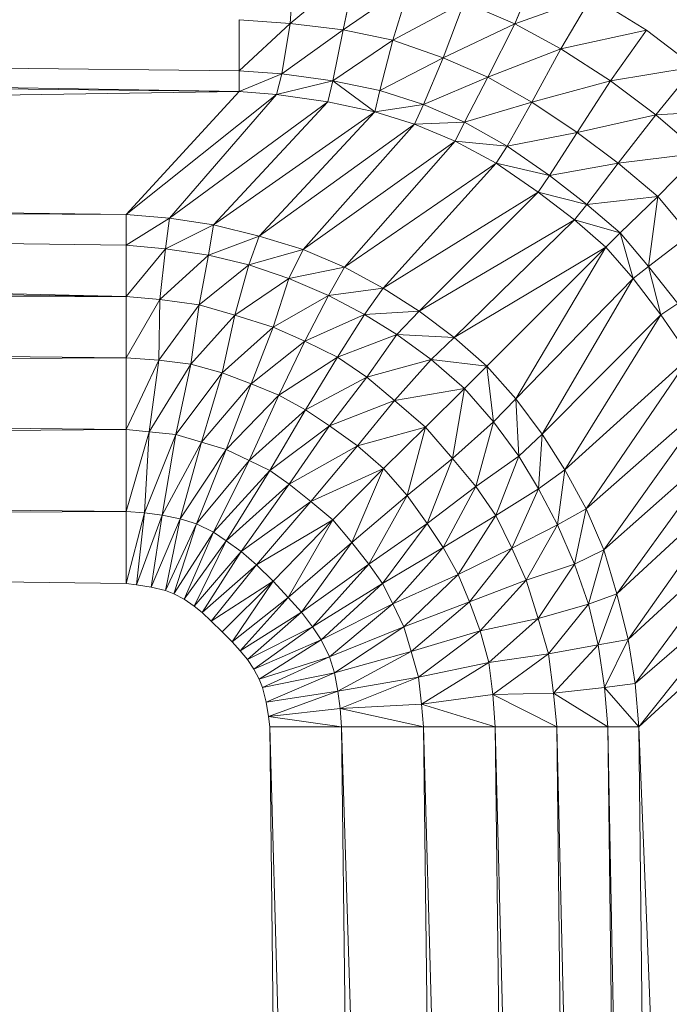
# Model space of a CAD drawing. Header units: metres. Extents: x 391.1 to 427.5, y 12.7 to 28.4.
# Tile 33 of 241: x 408.9934 to 409.0362, y 14.8494 to 14.9142. Entities that reach past the tile are written whole.
import ezdxf

# ---------------------------------------------------------------- set-up
doc = ezdxf.new("R2010")
doc.units = ezdxf.units.M
doc.layers.add('02_MOBILIARIO', color=7, linetype='Continuous', lineweight=18)

# ---------------------------------------------------------------- blocks, each defined once
blk = doc.blocks.new('Family - Plats de dutxa PS-1-153583-01_TEL_PS1')
at = {"layer": '02_MOBILIARIO', "color": 253, "true_color": 0xaaaaaa}
for p, q in [((0.707793, 0.733558), (0.708066, 0.737659)), ((0.708066, 0.737659), (0.707793, 0.733558)), ((0.712103, 0.737112), (0.707793, 0.733558)), ((0.707793, 0.733558), (0.712103, 0.737112)), ((0.711293, 0.733124), (0.712103, 0.737112)), ((0.712103, 0.737112), (0.711293, 0.733124)), ((0.724098, 0.737171), (0.722579, 0.733531)), ((0.722579, 0.733531), (0.724098, 0.737171)), ((0.715712, 0.73618), (0.711293, 0.733124)), ((0.711293, 0.733124), (0.715712, 0.73618)), ((0.714548, 0.732452), (0.715712, 0.73618)), ((0.715712, 0.73618), (0.714548, 0.732452)), ((0.727632, 0.735335), (0.722579, 0.733531)), ((0.722579, 0.733531), (0.727632, 0.735335)), ((0.725607, 0.731878), (0.727632, 0.735335)), ((0.727632, 0.735335), (0.725607, 0.731878)), ((0.731232, 0.733117), (0.727632, 0.735335)), ((0.727632, 0.735335), (0.731232, 0.733117)), ((0.719247, 0.734957), (0.714548, 0.732452)), ((0.714548, 0.732452), (0.719247, 0.734957)), ((0.717854, 0.73129), (0.719247, 0.734957)), ((0.719247, 0.734957), (0.717854, 0.73129)), ((0.719247, 0.734957), (0.722579, 0.733531)), ((0.722579, 0.733531), (0.719247, 0.734957)), ((0.409997, 0.7338), (0.704435, 0.729081)), ((0.704435, 0.729081), (0.409997, 0.7338)), ((0.409997, 0.7338), (0.704435, 0.730429)), ((0.704435, 0.730429), (0.409997, 0.7338)), ((0.704435, 0.7338), (0.704435, 0.730429)), ((0.704435, 0.730429), (0.704435, 0.7338)), ((0.704435, 0.7338), (0.707793, 0.733558)), ((0.707793, 0.733558), (0.704435, 0.7338)), ((0.707793, 0.733558), (0.704435, 0.730429)), ((0.704435, 0.730429), (0.707793, 0.733558)), ((0.707248, 0.730237), (0.707793, 0.733558)), ((0.707793, 0.733558), (0.707248, 0.730237)), ((0.707793, 0.733558), (0.711293, 0.733124)), ((0.711293, 0.733124), (0.707793, 0.733558)), ((0.722579, 0.733531), (0.717854, 0.73129)), ((0.717854, 0.73129), (0.722579, 0.733531)), ((0.722579, 0.733531), (0.72081, 0.730019)), ((0.72081, 0.730019), (0.722579, 0.733531)), ((0.722579, 0.733531), (0.725607, 0.731878)), ((0.725607, 0.731878), (0.722579, 0.733531)), ((0.711293, 0.733124), (0.707248, 0.730237)), ((0.707248, 0.730237), (0.711293, 0.733124)), ((0.710613, 0.729785), (0.711293, 0.733124)), ((0.711293, 0.733124), (0.710613, 0.729785)), ((0.711293, 0.733124), (0.714548, 0.732452)), ((0.714548, 0.732452), (0.711293, 0.733124)), ((0.731232, 0.733117), (0.725607, 0.731878)), ((0.725607, 0.731878), (0.731232, 0.733117)), ((0.728874, 0.729771), (0.731232, 0.733117)), ((0.731232, 0.733117), (0.728874, 0.729771)), ((0.734405, 0.730688), (0.731232, 0.733117)), ((0.731232, 0.733117), (0.734405, 0.730688)), ((0.409997, 0.732452), (0.704435, 0.729081)), ((0.704435, 0.729081), (0.409997, 0.732452)), ((0.714548, 0.732452), (0.710613, 0.729785)), ((0.710613, 0.729785), (0.714548, 0.732452)), ((0.713706, 0.72914), (0.714548, 0.732452)), ((0.714548, 0.732452), (0.713706, 0.72914)), ((0.714548, 0.732452), (0.717854, 0.73129)), ((0.717854, 0.73129), (0.714548, 0.732452)), ((0.717854, 0.73129), (0.713706, 0.72914)), ((0.713706, 0.72914), (0.717854, 0.73129)), ((0.716562, 0.728223), (0.717854, 0.73129)), ((0.717854, 0.73129), (0.716562, 0.728223)), ((0.717854, 0.73129), (0.72081, 0.730019)), ((0.72081, 0.730019), (0.717854, 0.73129)), ((0.725607, 0.731878), (0.72081, 0.730019)), ((0.72081, 0.730019), (0.725607, 0.731878)), ((0.725607, 0.731878), (0.7237, 0.728375)), ((0.7237, 0.728375), (0.725607, 0.731878)), ((0.728874, 0.729771), (0.725607, 0.731878)), ((0.725607, 0.731878), (0.728874, 0.729771)), ((0.734405, 0.730688), (0.728874, 0.729771)), ((0.728874, 0.729771), (0.734405, 0.730688)), ((0.731851, 0.72754), (0.734405, 0.730688)), ((0.734405, 0.730688), (0.731851, 0.72754)), ((0.704435, 0.729081), (0.704435, 0.730429)), ((0.707248, 0.730237), (0.704435, 0.730429)), ((0.704435, 0.729081), (0.704435, 0.730429)), ((0.704435, 0.730429), (0.707248, 0.730237)), ((0.707248, 0.730237), (0.704435, 0.729081)), ((0.704435, 0.729081), (0.707248, 0.730237)), ((0.706908, 0.728879), (0.707248, 0.730237)), ((0.707248, 0.730237), (0.706908, 0.728879)), ((0.710613, 0.729785), (0.707248, 0.730237)), ((0.707248, 0.730237), (0.710613, 0.729785)), ((0.72081, 0.730019), (0.716562, 0.728223)), ((0.716562, 0.728223), (0.72081, 0.730019)), ((0.719267, 0.727059), (0.72081, 0.730019)), ((0.72081, 0.730019), (0.719267, 0.727059)), ((0.72081, 0.730019), (0.7237, 0.728375)), ((0.7237, 0.728375), (0.72081, 0.730019)), ((0.710613, 0.729785), (0.706908, 0.728879)), ((0.706908, 0.728879), (0.710613, 0.729785)), ((0.710613, 0.729785), (0.710273, 0.728393)), ((0.710613, 0.729785), (0.710273, 0.728393)), ((0.713706, 0.72914), (0.710613, 0.729785)), ((0.713367, 0.727748), (0.710613, 0.729785)), ((0.710613, 0.729785), (0.713706, 0.72914)), ((0.710613, 0.729785), (0.713367, 0.727748)), ((0.728874, 0.729771), (0.7237, 0.728375)), ((0.7237, 0.728375), (0.728874, 0.729771)), ((0.726682, 0.726384), (0.728874, 0.729771)), ((0.728874, 0.729771), (0.726682, 0.726384)), ((0.728874, 0.729771), (0.731851, 0.72754)), ((0.731851, 0.72754), (0.728874, 0.729771)), ((0.704435, 0.729081), (0.409997, 0.724362)), ((0.409997, 0.724362), (0.704435, 0.729081)), ((0.704435, 0.729081), (0.697019, 0.720991)), ((0.697019, 0.720991), (0.704435, 0.729081)), ((0.706908, 0.728879), (0.697019, 0.720991)), ((0.697019, 0.720991), (0.706908, 0.728879)), ((0.699866, 0.720754), (0.706908, 0.728879)), ((0.706908, 0.728879), (0.699866, 0.720754)), ((0.704435, 0.729081), (0.706908, 0.728879)), ((0.706908, 0.728879), (0.704435, 0.729081)), ((0.706908, 0.728879), (0.710273, 0.728393)), ((0.710273, 0.728393), (0.706908, 0.728879)), ((0.713367, 0.727748), (0.713706, 0.72914)), ((0.713367, 0.727748), (0.713706, 0.72914)), ((0.716562, 0.728223), (0.713706, 0.72914)), ((0.713706, 0.72914), (0.716562, 0.728223)), ((0.710273, 0.728393), (0.699866, 0.720754)), ((0.699866, 0.720754), (0.710273, 0.728393)), ((0.702759, 0.720304), (0.710273, 0.728393)), ((0.710273, 0.728393), (0.702759, 0.720304)), ((0.710273, 0.728393), (0.713367, 0.727748)), ((0.713367, 0.727748), (0.710273, 0.728393)), ((0.716562, 0.728223), (0.713367, 0.727748)), ((0.713367, 0.727748), (0.716562, 0.728223)), ((0.715984, 0.726933), (0.716562, 0.728223)), ((0.716562, 0.728223), (0.715984, 0.726933)), ((0.719267, 0.727059), (0.716562, 0.728223)), ((0.716562, 0.728223), (0.719267, 0.727059)), ((0.7237, 0.728375), (0.719267, 0.727059)), ((0.719267, 0.727059), (0.7237, 0.728375)), ((0.722075, 0.725476), (0.7237, 0.728375)), ((0.7237, 0.728375), (0.722075, 0.725476)), ((0.7237, 0.728375), (0.726682, 0.726384)), ((0.726682, 0.726384), (0.7237, 0.728375)), ((0.713367, 0.727748), (0.702759, 0.720304)), ((0.702759, 0.720304), (0.713367, 0.727748)), ((0.705764, 0.719553), (0.713367, 0.727748)), ((0.713367, 0.727748), (0.705764, 0.719553)), ((0.713367, 0.727748), (0.715984, 0.726933)), ((0.715984, 0.726933), (0.713367, 0.727748)), ((0.731851, 0.72754), (0.726682, 0.726384)), ((0.726682, 0.726384), (0.731851, 0.72754)), ((0.729379, 0.724362), (0.731851, 0.72754)), ((0.731851, 0.72754), (0.729379, 0.724362)), ((0.737533, 0.727847), (0.731851, 0.72754)), ((0.731851, 0.72754), (0.737533, 0.727847)), ((0.731851, 0.72754), (0.734772, 0.725036)), ((0.734772, 0.725036), (0.731851, 0.72754)), ((0.715984, 0.726933), (0.705764, 0.719553)), ((0.705764, 0.719553), (0.715984, 0.726933)), ((0.708656, 0.71869), (0.715984, 0.726933)), ((0.715984, 0.726933), (0.708656, 0.71869)), ((0.719267, 0.727059), (0.715984, 0.726933)), ((0.715984, 0.726933), (0.719267, 0.727059)), ((0.715984, 0.726933), (0.71865, 0.725804)), ((0.71865, 0.725804), (0.715984, 0.726933)), ((0.71865, 0.725804), (0.719267, 0.727059)), ((0.719267, 0.727059), (0.71865, 0.725804)), ((0.719267, 0.727059), (0.722075, 0.725476)), ((0.722075, 0.725476), (0.719267, 0.727059)), ((0.726682, 0.726384), (0.722075, 0.725476)), ((0.722075, 0.725476), (0.726682, 0.726384)), ((0.724867, 0.723552), (0.726682, 0.726384)), ((0.726682, 0.726384), (0.724867, 0.723552)), ((0.726682, 0.726384), (0.729379, 0.724362)), ((0.729379, 0.724362), (0.726682, 0.726384)), ((0.71865, 0.725804), (0.708656, 0.71869)), ((0.708656, 0.71869), (0.71865, 0.725804)), ((0.711361, 0.717527), (0.71865, 0.725804)), ((0.71865, 0.725804), (0.711361, 0.717527)), ((0.71865, 0.725804), (0.721359, 0.724354)), ((0.722075, 0.725476), (0.71865, 0.725804)), ((0.721359, 0.724354), (0.71865, 0.725804)), ((0.71865, 0.725804), (0.722075, 0.725476)), ((0.721359, 0.724354), (0.722075, 0.725476)), ((0.722075, 0.725476), (0.721359, 0.724354)), ((0.722075, 0.725476), (0.724867, 0.723552)), ((0.724867, 0.723552), (0.722075, 0.725476)), ((0.734772, 0.725036), (0.729379, 0.724362)), ((0.729379, 0.724362), (0.734772, 0.725036)), ((0.734772, 0.725036), (0.731985, 0.722169)), ((0.731985, 0.722169), (0.734772, 0.725036)), ((0.409997, 0.724362), (0.697019, 0.720991)), ((0.697019, 0.720991), (0.409997, 0.724362)), ((0.721359, 0.724354), (0.711361, 0.717527)), ((0.711361, 0.717527), (0.721359, 0.724354)), ((0.713916, 0.716138), (0.721359, 0.724354)), ((0.721359, 0.724354), (0.713916, 0.716138)), ((0.721359, 0.724354), (0.724113, 0.72245)), ((0.724867, 0.723552), (0.721359, 0.724354)), ((0.724113, 0.72245), (0.721359, 0.724354)), ((0.721359, 0.724354), (0.724867, 0.723552)), ((0.729379, 0.724362), (0.724867, 0.723552)), ((0.724867, 0.723552), (0.729379, 0.724362)), ((0.729379, 0.724362), (0.727305, 0.721639)), ((0.727305, 0.721639), (0.729379, 0.724362)), ((0.731985, 0.722169), (0.729379, 0.724362)), ((0.729379, 0.724362), (0.731985, 0.722169)), ((0.724867, 0.723552), (0.724113, 0.72245)), ((0.724113, 0.72245), (0.724867, 0.723552)), ((0.727305, 0.721639), (0.724867, 0.723552)), ((0.724867, 0.723552), (0.727305, 0.721639)), ((0.409997, 0.722339), (0.697019, 0.715598)), ((0.697019, 0.715598), (0.409997, 0.722339)), ((0.409997, 0.722339), (0.697019, 0.718969)), ((0.697019, 0.720991), (0.409997, 0.722339)), ((0.697019, 0.718969), (0.409997, 0.722339)), ((0.409997, 0.722339), (0.697019, 0.720991)), ((0.724113, 0.72245), (0.713916, 0.716138)), ((0.713916, 0.716138), (0.724113, 0.72245)), ((0.716282, 0.714637), (0.724113, 0.72245)), ((0.724113, 0.72245), (0.716282, 0.714637)), ((0.724113, 0.72245), (0.726512, 0.720634)), ((0.727305, 0.721639), (0.724113, 0.72245)), ((0.726512, 0.720634), (0.724113, 0.72245)), ((0.724113, 0.72245), (0.727305, 0.721639)), ((0.726512, 0.720634), (0.727305, 0.721639)), ((0.727305, 0.721639), (0.726512, 0.720634)), ((0.731985, 0.722169), (0.727305, 0.721639)), ((0.727305, 0.721639), (0.731985, 0.722169)), ((0.729514, 0.719778), (0.727305, 0.721639)), ((0.727305, 0.721639), (0.729514, 0.719778)), ((0.729514, 0.719778), (0.731985, 0.722169)), ((0.731985, 0.722169), (0.729514, 0.719778)), ((0.731375, 0.717569), (0.731985, 0.722169)), ((0.731985, 0.722169), (0.731375, 0.717569)), ((0.734098, 0.719643), (0.731985, 0.722169)), ((0.731985, 0.722169), (0.734098, 0.719643)), ((0.697019, 0.720991), (0.697019, 0.718969)), ((0.699866, 0.720754), (0.697019, 0.720991)), ((0.697019, 0.718969), (0.697019, 0.720991)), ((0.697019, 0.720991), (0.699866, 0.720754)), ((0.699866, 0.720754), (0.697019, 0.718969)), ((0.697019, 0.718969), (0.699866, 0.720754)), ((0.699603, 0.718728), (0.699866, 0.720754)), ((0.699866, 0.720754), (0.699603, 0.718728)), ((0.702759, 0.720304), (0.699603, 0.718728)), ((0.699603, 0.718728), (0.702759, 0.720304)), ((0.702759, 0.720304), (0.699866, 0.720754)), ((0.699866, 0.720754), (0.702759, 0.720304)), ((0.702421, 0.718315), (0.702759, 0.720304)), ((0.702759, 0.720304), (0.702421, 0.718315)), ((0.705764, 0.719553), (0.702759, 0.720304)), ((0.702759, 0.720304), (0.705764, 0.719553)), ((0.726512, 0.720634), (0.716282, 0.714637)), ((0.716282, 0.714637), (0.726512, 0.720634)), ((0.718593, 0.712901), (0.726512, 0.720634)), ((0.726512, 0.720634), (0.718593, 0.712901)), ((0.726512, 0.720634), (0.72857, 0.718834)), ((0.729514, 0.719778), (0.726512, 0.720634)), ((0.72857, 0.718834), (0.726512, 0.720634)), ((0.726512, 0.720634), (0.729514, 0.719778)), ((0.72857, 0.718834), (0.729514, 0.719778)), ((0.729514, 0.719778), (0.72857, 0.718834)), ((0.731375, 0.717569), (0.729514, 0.719778)), ((0.73037, 0.716775), (0.729514, 0.719778)), ((0.729514, 0.719778), (0.731375, 0.717569)), ((0.729514, 0.719778), (0.73037, 0.716775)), ((0.731375, 0.717569), (0.734098, 0.719643)), ((0.734098, 0.719643), (0.731375, 0.717569)), ((0.409997, 0.718969), (0.697019, 0.715598)), ((0.697019, 0.715598), (0.409997, 0.718969)), ((0.697019, 0.715598), (0.697019, 0.718969)), ((0.699603, 0.718728), (0.697019, 0.718969)), ((0.697019, 0.715598), (0.697019, 0.718969)), ((0.697019, 0.718969), (0.699603, 0.718728)), ((0.705764, 0.719553), (0.702421, 0.718315)), ((0.702421, 0.718315), (0.705764, 0.719553)), ((0.705088, 0.717677), (0.705764, 0.719553)), ((0.705764, 0.719553), (0.705088, 0.717677)), ((0.708656, 0.71869), (0.705764, 0.719553)), ((0.705764, 0.719553), (0.708656, 0.71869)), ((0.699603, 0.718728), (0.697019, 0.715598)), ((0.697019, 0.715598), (0.699603, 0.718728)), ((0.699227, 0.715387), (0.699603, 0.718728)), ((0.699603, 0.718728), (0.699227, 0.715387)), ((0.702421, 0.718315), (0.699227, 0.715387)), ((0.699227, 0.715387), (0.702421, 0.718315)), ((0.702421, 0.718315), (0.699603, 0.718728)), ((0.699603, 0.718728), (0.702421, 0.718315)), ((0.70182, 0.71505), (0.702421, 0.718315)), ((0.702421, 0.718315), (0.70182, 0.71505)), ((0.705088, 0.717677), (0.702421, 0.718315)), ((0.702421, 0.718315), (0.705088, 0.717677)), ((0.708656, 0.71869), (0.705088, 0.717677)), ((0.705088, 0.717677), (0.708656, 0.71869)), ((0.707717, 0.716776), (0.708656, 0.71869)), ((0.708656, 0.71869), (0.707717, 0.716776)), ((0.711361, 0.717527), (0.708656, 0.71869)), ((0.708656, 0.71869), (0.711361, 0.717527)), ((0.72857, 0.718834), (0.718593, 0.712901)), ((0.718593, 0.712901), (0.72857, 0.718834)), ((0.720739, 0.711018), (0.72857, 0.718834)), ((0.72857, 0.718834), (0.720739, 0.711018)), ((0.722637, 0.708856), (0.72857, 0.718834)), ((0.72857, 0.718834), (0.722637, 0.708856)), ((0.72857, 0.718834), (0.73037, 0.716775)), ((0.73037, 0.716775), (0.72857, 0.718834)), ((0.705088, 0.717677), (0.70182, 0.71505)), ((0.70182, 0.71505), (0.705088, 0.717677)), ((0.705088, 0.717677), (0.704152, 0.71437)), ((0.704152, 0.71437), (0.705088, 0.717677)), ((0.707717, 0.716776), (0.705088, 0.717677)), ((0.705088, 0.717677), (0.707717, 0.716776)), ((0.711361, 0.717527), (0.707717, 0.716776)), ((0.707717, 0.716776), (0.711361, 0.717527)), ((0.710309, 0.71565), (0.711361, 0.717527)), ((0.711361, 0.717527), (0.710309, 0.71565)), ((0.713916, 0.716138), (0.711361, 0.717527)), ((0.711361, 0.717527), (0.713916, 0.716138)), ((0.731375, 0.717569), (0.73037, 0.716775)), ((0.73037, 0.716775), (0.731375, 0.717569)), ((0.733289, 0.715131), (0.731375, 0.717569)), ((0.732187, 0.714376), (0.731375, 0.717569)), ((0.731375, 0.717569), (0.733289, 0.715131)), ((0.731375, 0.717569), (0.732187, 0.714376)), ((0.707717, 0.716776), (0.704152, 0.71437)), ((0.704152, 0.71437), (0.707717, 0.716776)), ((0.706669, 0.713582), (0.707717, 0.716776)), ((0.707717, 0.716776), (0.706669, 0.713582)), ((0.710309, 0.71565), (0.707717, 0.716776)), ((0.707717, 0.716776), (0.710309, 0.71565)), ((0.73037, 0.716775), (0.722637, 0.708856)), ((0.722637, 0.708856), (0.73037, 0.716775)), ((0.724373, 0.706546), (0.73037, 0.716775)), ((0.73037, 0.716775), (0.724373, 0.706546)), ((0.73037, 0.716775), (0.732187, 0.714376)), ((0.732187, 0.714376), (0.73037, 0.716775)), ((0.713916, 0.716138), (0.710309, 0.71565)), ((0.710309, 0.71565), (0.713916, 0.716138)), ((0.71268, 0.714408), (0.713916, 0.716138)), ((0.713916, 0.716138), (0.71268, 0.714408)), ((0.716282, 0.714637), (0.713916, 0.716138)), ((0.713916, 0.716138), (0.716282, 0.714637)), ((0.697019, 0.715598), (0.409997, 0.714444)), ((0.409997, 0.714444), (0.697019, 0.715598)), ((0.697019, 0.715598), (0.697019, 0.711553)), ((0.699227, 0.715387), (0.697019, 0.715598)), ((0.697019, 0.711553), (0.697019, 0.715598)), ((0.697019, 0.715598), (0.699227, 0.715387)), ((0.699227, 0.715387), (0.697019, 0.711553)), ((0.697019, 0.711553), (0.699227, 0.715387)), ((0.699156, 0.711395), (0.699227, 0.715387)), ((0.699227, 0.715387), (0.699156, 0.711395)), ((0.70182, 0.71505), (0.699156, 0.711395)), ((0.699156, 0.711395), (0.70182, 0.71505)), ((0.70182, 0.71505), (0.699227, 0.715387)), ((0.699227, 0.715387), (0.70182, 0.71505)), ((0.70126, 0.711132), (0.70182, 0.71505)), ((0.70182, 0.71505), (0.70126, 0.711132)), ((0.70182, 0.71505), (0.704152, 0.71437)), ((0.704152, 0.71437), (0.70182, 0.71505)), ((0.710309, 0.71565), (0.706669, 0.713582)), ((0.706669, 0.713582), (0.710309, 0.71565)), ((0.708773, 0.712644), (0.710309, 0.71565)), ((0.710309, 0.71565), (0.708773, 0.712644)), ((0.71268, 0.714408), (0.710309, 0.71565)), ((0.710309, 0.71565), (0.71268, 0.714408)), ((0.732187, 0.714376), (0.733289, 0.715131)), ((0.733289, 0.715131), (0.732187, 0.714376)), ((0.409997, 0.714444), (0.697019, 0.711553)), ((0.697019, 0.711553), (0.409997, 0.714444)), ((0.71268, 0.714408), (0.708773, 0.712644)), ((0.708773, 0.712644), (0.71268, 0.714408)), ((0.710914, 0.711593), (0.71268, 0.714408)), ((0.71268, 0.714408), (0.710914, 0.711593)), ((0.716282, 0.714637), (0.71268, 0.714408)), ((0.71268, 0.714408), (0.716282, 0.714637)), ((0.714821, 0.713095), (0.71268, 0.714408)), ((0.71268, 0.714408), (0.714821, 0.713095)), ((0.714821, 0.713095), (0.716282, 0.714637)), ((0.716282, 0.714637), (0.714821, 0.713095)), ((0.718593, 0.712901), (0.716282, 0.714637)), ((0.716282, 0.714637), (0.718593, 0.712901)), ((0.704152, 0.71437), (0.70126, 0.711132)), ((0.70126, 0.711132), (0.704152, 0.71437)), ((0.703326, 0.710569), (0.704152, 0.71437)), ((0.704152, 0.71437), (0.703326, 0.710569)), ((0.704152, 0.71437), (0.706669, 0.713582)), ((0.706669, 0.713582), (0.704152, 0.71437)), ((0.732187, 0.714376), (0.724373, 0.706546)), ((0.724373, 0.706546), (0.732187, 0.714376)), ((0.725874, 0.704179), (0.732187, 0.714376)), ((0.732187, 0.714376), (0.725874, 0.704179)), ((0.732187, 0.714376), (0.734091, 0.711623)), ((0.734091, 0.711623), (0.732187, 0.714376)), ((0.706669, 0.713582), (0.703326, 0.710569)), ((0.703326, 0.710569), (0.706669, 0.713582)), ((0.706669, 0.713582), (0.705242, 0.709856)), ((0.705242, 0.709856), (0.706669, 0.713582)), ((0.708773, 0.712644), (0.706669, 0.713582)), ((0.706669, 0.713582), (0.708773, 0.712644)), ((0.708773, 0.712644), (0.705242, 0.709856)), ((0.705242, 0.709856), (0.708773, 0.712644)), ((0.707045, 0.709105), (0.708773, 0.712644)), ((0.708773, 0.712644), (0.707045, 0.709105)), ((0.710914, 0.711593), (0.708773, 0.712644)), ((0.708773, 0.712644), (0.710914, 0.711593)), ((0.714821, 0.713095), (0.710914, 0.711593)), ((0.710914, 0.711593), (0.714821, 0.713095)), ((0.71283, 0.71028), (0.714821, 0.713095)), ((0.714821, 0.713095), (0.71283, 0.71028)), ((0.718593, 0.712901), (0.714821, 0.713095)), ((0.717075, 0.711443), (0.714821, 0.713095)), ((0.714821, 0.713095), (0.718593, 0.712901)), ((0.714821, 0.713095), (0.717075, 0.711443)), ((0.717075, 0.711443), (0.718593, 0.712901)), ((0.718593, 0.712901), (0.717075, 0.711443)), ((0.720739, 0.711018), (0.718593, 0.712901)), ((0.718593, 0.712901), (0.720739, 0.711018)), ((0.697019, 0.711553), (0.409997, 0.710205)), ((0.409997, 0.710205), (0.697019, 0.711553)), ((0.697019, 0.711553), (0.697019, 0.706834)), ((0.697019, 0.706834), (0.697019, 0.711553)), ((0.697019, 0.711553), (0.699156, 0.711395)), ((0.699156, 0.711395), (0.697019, 0.711553)), ((0.699156, 0.711395), (0.697019, 0.706834)), ((0.697019, 0.706834), (0.699156, 0.711395)), ((0.698518, 0.706692), (0.699156, 0.711395)), ((0.699156, 0.711395), (0.698518, 0.706692)), ((0.699156, 0.711395), (0.70126, 0.711132)), ((0.70126, 0.711132), (0.699156, 0.711395)), ((0.710914, 0.711593), (0.707045, 0.709105)), ((0.707045, 0.709105), (0.710914, 0.711593)), ((0.70881, 0.70813), (0.710914, 0.711593)), ((0.710914, 0.711593), (0.70881, 0.70813)), ((0.71283, 0.71028), (0.710914, 0.711593)), ((0.710914, 0.711593), (0.71283, 0.71028)), ((0.717075, 0.711443), (0.71283, 0.71028)), ((0.71283, 0.71028), (0.717075, 0.711443)), ((0.714671, 0.708741), (0.717075, 0.711443)), ((0.717075, 0.711443), (0.714671, 0.708741)), ((0.720739, 0.711018), (0.717075, 0.711443)), ((0.719267, 0.70953), (0.717075, 0.711443)), ((0.717075, 0.711443), (0.720739, 0.711018)), ((0.717075, 0.711443), (0.719267, 0.70953)), ((0.734091, 0.711623), (0.725874, 0.704179)), ((0.725874, 0.704179), (0.734091, 0.711623)), ((0.727263, 0.701625), (0.734091, 0.711623)), ((0.734091, 0.711623), (0.727263, 0.701625)), ((0.70126, 0.711132), (0.698518, 0.706692)), ((0.698518, 0.706692), (0.70126, 0.711132)), ((0.700283, 0.706505), (0.70126, 0.711132)), ((0.70126, 0.711132), (0.700283, 0.706505)), ((0.703326, 0.710569), (0.700283, 0.706505)), ((0.700283, 0.706505), (0.703326, 0.710569)), ((0.70126, 0.711132), (0.703326, 0.710569)), ((0.703326, 0.710569), (0.70126, 0.711132)), ((0.701974, 0.706017), (0.703326, 0.710569)), ((0.703326, 0.710569), (0.701974, 0.706017)), ((0.703326, 0.710569), (0.705242, 0.709856)), ((0.705242, 0.709856), (0.703326, 0.710569)), ((0.719267, 0.70953), (0.720739, 0.711018)), ((0.720739, 0.711018), (0.719267, 0.70953)), ((0.722637, 0.708856), (0.720739, 0.711018)), ((0.72118, 0.707339), (0.720739, 0.711018)), ((0.720739, 0.711018), (0.722637, 0.708856)), ((0.720739, 0.711018), (0.72118, 0.707339)), ((0.409997, 0.710205), (0.697019, 0.706834)), ((0.697019, 0.706834), (0.409997, 0.710205)), ((0.71283, 0.71028), (0.70881, 0.70813)), ((0.70881, 0.70813), (0.71283, 0.71028)), ((0.710388, 0.707079), (0.71283, 0.71028)), ((0.71283, 0.71028), (0.710388, 0.707079)), ((0.714671, 0.708741), (0.71283, 0.71028)), ((0.71283, 0.71028), (0.714671, 0.708741)), ((0.705242, 0.709856), (0.701974, 0.706017)), ((0.701974, 0.706017), (0.705242, 0.709856)), ((0.703589, 0.705529), (0.705242, 0.709856)), ((0.705242, 0.709856), (0.703589, 0.705529)), ((0.705242, 0.709856), (0.707045, 0.709105)), ((0.707045, 0.709105), (0.705242, 0.709856)), ((0.719267, 0.70953), (0.714671, 0.708741)), ((0.714671, 0.708741), (0.719267, 0.70953)), ((0.716697, 0.707003), (0.719267, 0.70953)), ((0.719267, 0.70953), (0.716697, 0.707003)), ((0.718477, 0.704934), (0.719267, 0.70953)), ((0.719267, 0.70953), (0.718477, 0.704934)), ((0.72118, 0.707339), (0.719267, 0.70953)), ((0.719267, 0.70953), (0.72118, 0.707339)), ((0.707045, 0.709105), (0.703589, 0.705529)), ((0.703589, 0.705529), (0.707045, 0.709105)), ((0.705109, 0.704811), (0.707045, 0.709105)), ((0.707045, 0.709105), (0.705109, 0.704811)), ((0.707045, 0.709105), (0.70881, 0.70813)), ((0.70881, 0.70813), (0.707045, 0.709105)), ((0.714671, 0.708741), (0.710388, 0.707079)), ((0.710388, 0.707079), (0.714671, 0.708741)), ((0.714671, 0.708741), (0.712229, 0.705765)), ((0.712229, 0.705765), (0.714671, 0.708741)), ((0.716697, 0.707003), (0.714671, 0.708741)), ((0.714671, 0.708741), (0.716697, 0.707003)), ((0.722637, 0.708856), (0.72118, 0.707339)), ((0.72118, 0.707339), (0.722637, 0.708856)), ((0.724373, 0.706546), (0.722637, 0.708856)), ((0.722831, 0.705085), (0.722637, 0.708856)), ((0.722637, 0.708856), (0.724373, 0.706546)), ((0.722637, 0.708856), (0.722831, 0.705085)), ((0.73554, 0.708914), (0.727263, 0.701625)), ((0.727263, 0.701625), (0.73554, 0.708914)), ((0.728426, 0.69892), (0.73554, 0.708914)), ((0.73554, 0.708914), (0.728426, 0.69892)), ((0.70881, 0.70813), (0.705109, 0.704811)), ((0.705109, 0.704811), (0.70881, 0.70813)), ((0.706458, 0.704137), (0.70881, 0.70813)), ((0.70881, 0.70813), (0.706458, 0.704137)), ((0.70881, 0.70813), (0.710388, 0.707079)), ((0.710388, 0.707079), (0.70881, 0.70813)), ((0.72118, 0.707339), (0.718477, 0.704934)), ((0.718477, 0.704934), (0.72118, 0.707339)), ((0.720016, 0.703094), (0.72118, 0.707339)), ((0.72118, 0.707339), (0.720016, 0.703094)), ((0.722831, 0.705085), (0.72118, 0.707339)), ((0.72118, 0.707339), (0.722831, 0.705085)), ((0.697019, 0.706834), (0.409997, 0.704811)), ((0.409997, 0.704811), (0.697019, 0.706834)), ((0.697019, 0.706834), (0.697019, 0.701441)), ((0.698518, 0.706692), (0.697019, 0.706834)), ((0.697019, 0.701441), (0.697019, 0.706834)), ((0.697019, 0.706834), (0.698518, 0.706692)), ((0.698518, 0.706692), (0.697019, 0.701441)), ((0.697019, 0.701441), (0.698518, 0.706692)), ((0.698217, 0.701357), (0.698518, 0.706692)), ((0.698518, 0.706692), (0.698217, 0.701357)), ((0.700283, 0.706505), (0.698518, 0.706692)), ((0.698518, 0.706692), (0.700283, 0.706505)), ((0.710388, 0.707079), (0.706458, 0.704137)), ((0.706458, 0.704137), (0.710388, 0.707079)), ((0.707721, 0.70324), (0.710388, 0.707079)), ((0.710388, 0.707079), (0.707721, 0.70324)), ((0.710388, 0.707079), (0.712229, 0.705765)), ((0.712229, 0.705765), (0.710388, 0.707079)), ((0.716697, 0.707003), (0.712229, 0.705765)), ((0.712229, 0.705765), (0.716697, 0.707003)), ((0.713941, 0.704275), (0.716697, 0.707003)), ((0.716697, 0.707003), (0.713941, 0.704275)), ((0.715502, 0.702493), (0.716697, 0.707003)), ((0.716697, 0.707003), (0.715502, 0.702493)), ((0.718477, 0.704934), (0.716697, 0.707003)), ((0.716697, 0.707003), (0.718477, 0.704934)), ((0.700283, 0.706505), (0.698217, 0.701357)), ((0.698217, 0.701357), (0.700283, 0.706505)), ((0.699367, 0.701205), (0.700283, 0.706505)), ((0.700283, 0.706505), (0.699367, 0.701205)), ((0.701974, 0.706017), (0.699367, 0.701205)), ((0.699367, 0.701205), (0.701974, 0.706017)), ((0.701974, 0.706017), (0.700283, 0.706505)), ((0.700283, 0.706505), (0.701974, 0.706017)), ((0.700561, 0.700966), (0.701974, 0.706017)), ((0.701974, 0.706017), (0.700561, 0.700966)), ((0.703589, 0.705529), (0.701974, 0.706017)), ((0.701974, 0.706017), (0.703589, 0.705529)), ((0.724373, 0.706546), (0.722831, 0.705085)), ((0.722831, 0.705085), (0.724373, 0.706546)), ((0.724144, 0.702943), (0.724373, 0.706546)), ((0.724373, 0.706546), (0.724144, 0.702943)), ((0.725874, 0.704179), (0.724373, 0.706546)), ((0.724373, 0.706546), (0.725874, 0.704179)), ((0.736669, 0.706248), (0.728426, 0.69892)), ((0.728426, 0.69892), (0.736669, 0.706248)), ((0.729289, 0.696028), (0.736669, 0.706248)), ((0.736669, 0.706248), (0.729289, 0.696028)), ((0.703589, 0.705529), (0.700561, 0.700966)), ((0.700561, 0.700966), (0.703589, 0.705529)), ((0.701635, 0.700646), (0.703589, 0.705529)), ((0.703589, 0.705529), (0.701635, 0.700646)), ((0.705109, 0.704811), (0.703589, 0.705529)), ((0.703589, 0.705529), (0.705109, 0.704811)), ((0.712229, 0.705765), (0.707721, 0.70324)), ((0.707721, 0.70324), (0.712229, 0.705765)), ((0.709154, 0.702115), (0.712229, 0.705765)), ((0.712229, 0.705765), (0.709154, 0.702115)), ((0.712229, 0.705765), (0.713941, 0.704275)), ((0.713941, 0.704275), (0.712229, 0.705765)), ((0.409997, 0.704811), (0.697019, 0.701441)), ((0.697019, 0.701441), (0.409997, 0.704811)), ((0.705109, 0.704811), (0.701635, 0.700646)), ((0.701635, 0.700646), (0.705109, 0.704811)), ((0.702753, 0.700099), (0.705109, 0.704811)), ((0.705109, 0.704811), (0.702753, 0.700099)), ((0.706458, 0.704137), (0.705109, 0.704811)), ((0.705109, 0.704811), (0.706458, 0.704137)), ((0.715502, 0.702493), (0.718477, 0.704934)), ((0.718477, 0.704934), (0.715502, 0.702493)), ((0.716815, 0.700652), (0.718477, 0.704934)), ((0.718477, 0.704934), (0.716815, 0.700652)), ((0.720016, 0.703094), (0.718477, 0.704934)), ((0.718477, 0.704934), (0.720016, 0.703094)), ((0.722831, 0.705085), (0.720016, 0.703094)), ((0.720016, 0.703094), (0.722831, 0.705085)), ((0.72133, 0.701178), (0.722831, 0.705085)), ((0.722831, 0.705085), (0.72133, 0.701178)), ((0.724144, 0.702943), (0.722831, 0.705085)), ((0.722831, 0.705085), (0.724144, 0.702943)), ((0.706458, 0.704137), (0.702753, 0.700099)), ((0.702753, 0.700099), (0.706458, 0.704137)), ((0.703589, 0.699521), (0.706458, 0.704137)), ((0.706458, 0.704137), (0.703589, 0.699521)), ((0.707721, 0.70324), (0.706458, 0.704137)), ((0.706458, 0.704137), (0.707721, 0.70324)), ((0.713941, 0.704275), (0.709154, 0.702115)), ((0.709154, 0.702115), (0.713941, 0.704275)), ((0.710604, 0.700904), (0.713941, 0.704275)), ((0.713941, 0.704275), (0.710604, 0.700904)), ((0.711851, 0.699418), (0.713941, 0.704275)), ((0.713941, 0.704275), (0.711851, 0.699418)), ((0.713941, 0.704275), (0.715502, 0.702493)), ((0.715502, 0.702493), (0.713941, 0.704275)), ((0.725874, 0.704179), (0.724144, 0.702943)), ((0.724144, 0.702943), (0.725874, 0.704179)), ((0.725386, 0.700573), (0.725874, 0.704179)), ((0.725874, 0.704179), (0.725386, 0.700573)), ((0.727263, 0.701625), (0.725874, 0.704179)), ((0.725874, 0.704179), (0.727263, 0.701625)), ((0.737484, 0.70363), (0.729289, 0.696028)), ((0.729289, 0.696028), (0.737484, 0.70363)), ((0.73004, 0.693022), (0.737484, 0.70363)), ((0.737484, 0.70363), (0.73004, 0.693022)), ((0.707721, 0.70324), (0.703589, 0.699521)), ((0.703589, 0.699521), (0.707721, 0.70324)), ((0.707721, 0.70324), (0.704566, 0.698808)), ((0.704566, 0.698808), (0.707721, 0.70324)), ((0.709154, 0.702115), (0.707721, 0.70324)), ((0.707721, 0.70324), (0.709154, 0.702115)), ((0.720016, 0.703094), (0.716815, 0.700652)), ((0.716815, 0.700652), (0.720016, 0.703094)), ((0.717866, 0.699074), (0.720016, 0.703094)), ((0.720016, 0.703094), (0.717866, 0.699074)), ((0.72133, 0.701178), (0.720016, 0.703094)), ((0.720016, 0.703094), (0.72133, 0.701178)), ((0.724144, 0.702943), (0.72133, 0.701178)), ((0.72133, 0.701178), (0.724144, 0.702943)), ((0.72238, 0.699037), (0.724144, 0.702943)), ((0.724144, 0.702943), (0.72238, 0.699037)), ((0.725386, 0.700573), (0.724144, 0.702943)), ((0.724144, 0.702943), (0.725386, 0.700573)), ((0.709154, 0.702115), (0.704566, 0.698808)), ((0.704566, 0.698808), (0.709154, 0.702115)), ((0.705572, 0.697934), (0.709154, 0.702115)), ((0.709154, 0.702115), (0.705572, 0.697934)), ((0.710604, 0.700904), (0.709154, 0.702115)), ((0.709154, 0.702115), (0.710604, 0.700904)), ((0.715502, 0.702493), (0.711851, 0.699418)), ((0.711851, 0.699418), (0.715502, 0.702493)), ((0.712976, 0.697985), (0.715502, 0.702493)), ((0.715502, 0.702493), (0.712976, 0.697985)), ((0.715502, 0.702493), (0.716815, 0.700652)), ((0.716815, 0.700652), (0.715502, 0.702493)), ((0.727263, 0.701625), (0.725386, 0.700573)), ((0.725386, 0.700573), (0.727263, 0.701625)), ((0.726512, 0.697981), (0.727263, 0.701625)), ((0.727263, 0.701625), (0.726512, 0.697981)), ((0.728426, 0.69892), (0.727263, 0.701625)), ((0.727263, 0.701625), (0.728426, 0.69892)), ((0.697019, 0.701441), (0.409997, 0.700092)), ((0.409997, 0.700092), (0.697019, 0.701441)), ((0.697019, 0.701441), (0.697019, 0.696721)), ((0.698217, 0.701357), (0.697019, 0.701441)), ((0.697019, 0.696721), (0.697019, 0.701441)), ((0.697019, 0.701441), (0.698217, 0.701357)), ((0.698217, 0.701357), (0.697019, 0.696721)), ((0.697019, 0.696721), (0.698217, 0.701357)), ((0.697697, 0.696631), (0.698217, 0.701357)), ((0.698217, 0.701357), (0.697697, 0.696631)), ((0.699367, 0.701205), (0.697697, 0.696631)), ((0.697697, 0.696631), (0.699367, 0.701205)), ((0.699367, 0.701205), (0.698217, 0.701357)), ((0.698217, 0.701357), (0.699367, 0.701205)), ((0.698651, 0.696479), (0.699367, 0.701205)), ((0.699367, 0.701205), (0.698651, 0.696479)), ((0.700561, 0.700966), (0.698651, 0.696479)), ((0.698651, 0.696479), (0.700561, 0.700966)), ((0.700561, 0.700966), (0.699367, 0.701205)), ((0.699367, 0.701205), (0.700561, 0.700966)), ((0.699606, 0.696241), (0.700561, 0.700966)), ((0.700561, 0.700966), (0.699606, 0.696241)), ((0.701635, 0.700646), (0.700561, 0.700966)), ((0.700561, 0.700966), (0.701635, 0.700646)), ((0.710604, 0.700904), (0.705572, 0.697934)), ((0.705572, 0.697934), (0.710604, 0.700904)), ((0.710604, 0.700904), (0.706672, 0.696868)), ((0.706672, 0.696868), (0.710604, 0.700904)), ((0.707666, 0.695784), (0.710604, 0.700904)), ((0.710604, 0.700904), (0.707666, 0.695784)), ((0.711851, 0.699418), (0.710604, 0.700904)), ((0.710604, 0.700904), (0.711851, 0.699418)), ((0.72133, 0.701178), (0.717866, 0.699074)), ((0.717866, 0.699074), (0.72133, 0.701178)), ((0.718842, 0.697309), (0.72133, 0.701178)), ((0.72133, 0.701178), (0.718842, 0.697309)), ((0.72238, 0.699037), (0.72133, 0.701178)), ((0.72133, 0.701178), (0.72238, 0.699037)), ((0.701635, 0.700646), (0.699606, 0.696241)), ((0.699606, 0.696241), (0.701635, 0.700646)), ((0.700149, 0.696024), (0.701635, 0.700646)), ((0.701635, 0.700646), (0.700149, 0.696024)), ((0.702753, 0.700099), (0.701635, 0.700646)), ((0.701635, 0.700646), (0.702753, 0.700099)), ((0.716815, 0.700652), (0.712976, 0.697985)), ((0.712976, 0.697985), (0.716815, 0.700652)), ((0.713873, 0.696721), (0.716815, 0.700652)), ((0.716815, 0.700652), (0.713873, 0.696721)), ((0.716815, 0.700652), (0.717866, 0.699074)), ((0.717866, 0.699074), (0.716815, 0.700652)), ((0.725386, 0.700573), (0.72238, 0.699037)), ((0.72238, 0.699037), (0.725386, 0.700573)), ((0.723319, 0.696933), (0.725386, 0.700573)), ((0.725386, 0.700573), (0.723319, 0.696933)), ((0.726512, 0.697981), (0.725386, 0.700573)), ((0.725386, 0.700573), (0.726512, 0.697981)), ((0.738129, 0.700537), (0.73004, 0.693022)), ((0.73004, 0.693022), (0.738129, 0.700537)), ((0.73049, 0.69013), (0.738129, 0.700537)), ((0.738129, 0.700537), (0.73049, 0.69013)), ((0.697019, 0.696721), (0.409997, 0.700092)), ((0.697019, 0.696721), (0.409997, 0.700092)), ((0.702753, 0.700099), (0.700149, 0.696024)), ((0.700149, 0.696024), (0.702753, 0.700099)), ((0.700821, 0.695677), (0.702753, 0.700099)), ((0.702753, 0.700099), (0.700821, 0.695677)), ((0.703589, 0.699521), (0.700821, 0.695677)), ((0.700821, 0.695677), (0.703589, 0.699521)), ((0.701473, 0.69522), (0.703589, 0.699521)), ((0.703589, 0.699521), (0.701473, 0.69522)), ((0.703589, 0.699521), (0.702753, 0.700099)), ((0.702753, 0.700099), (0.703589, 0.699521)), ((0.703589, 0.699521), (0.704566, 0.698808)), ((0.704566, 0.698808), (0.703589, 0.699521)), ((0.711851, 0.699418), (0.707666, 0.695784)), ((0.707666, 0.695784), (0.711851, 0.699418)), ((0.708544, 0.694829), (0.711851, 0.699418)), ((0.711851, 0.699418), (0.708544, 0.694829)), ((0.712976, 0.697985), (0.711851, 0.699418)), ((0.711851, 0.699418), (0.712976, 0.697985)), ((0.717866, 0.699074), (0.713873, 0.696721)), ((0.713873, 0.696721), (0.717866, 0.699074)), ((0.714548, 0.695373), (0.717866, 0.699074)), ((0.717866, 0.699074), (0.714548, 0.695373)), ((0.717866, 0.699074), (0.718842, 0.697309)), ((0.718842, 0.697309), (0.717866, 0.699074)), ((0.72238, 0.699037), (0.718842, 0.697309)), ((0.718842, 0.697309), (0.72238, 0.699037)), ((0.719592, 0.695505), (0.72238, 0.699037)), ((0.72238, 0.699037), (0.719592, 0.695505)), ((0.723319, 0.696933), (0.72238, 0.699037)), ((0.72238, 0.699037), (0.723319, 0.696933)), ((0.728426, 0.69892), (0.726512, 0.697981)), ((0.726512, 0.697981), (0.728426, 0.69892)), ((0.727413, 0.695351), (0.728426, 0.69892)), ((0.728426, 0.69892), (0.727413, 0.695351)), ((0.729289, 0.696028), (0.728426, 0.69892)), ((0.728426, 0.69892), (0.729289, 0.696028)), ((0.704566, 0.698808), (0.701473, 0.69522)), ((0.701473, 0.69522), (0.704566, 0.698808)), ((0.702012, 0.694799), (0.704566, 0.698808)), ((0.704566, 0.698808), (0.702012, 0.694799)), ((0.704566, 0.698808), (0.705572, 0.697934)), ((0.705572, 0.697934), (0.704566, 0.698808)), ((0.705572, 0.697934), (0.702012, 0.694799)), ((0.702012, 0.694799), (0.705572, 0.697934)), ((0.702597, 0.694244), (0.705572, 0.697934)), ((0.705572, 0.697934), (0.702597, 0.694244)), ((0.705572, 0.697934), (0.706672, 0.696868)), ((0.706672, 0.696868), (0.705572, 0.697934)), ((0.708544, 0.694829), (0.712976, 0.697985)), ((0.712976, 0.697985), (0.708544, 0.694829)), ((0.709257, 0.693853), (0.712976, 0.697985)), ((0.712976, 0.697985), (0.709257, 0.693853)), ((0.713873, 0.696721), (0.712976, 0.697985)), ((0.712976, 0.697985), (0.713873, 0.696721)), ((0.726512, 0.697981), (0.723319, 0.696933)), ((0.723319, 0.696933), (0.726512, 0.697981)), ((0.724107, 0.694416), (0.726512, 0.697981)), ((0.726512, 0.697981), (0.724107, 0.694416)), ((0.727413, 0.695351), (0.726512, 0.697981)), ((0.726512, 0.697981), (0.727413, 0.695351)), ((0.718842, 0.697309), (0.714548, 0.695373)), ((0.714548, 0.695373), (0.718842, 0.697309)), ((0.715265, 0.693853), (0.718842, 0.697309)), ((0.718842, 0.697309), (0.715265, 0.693853)), ((0.718842, 0.697309), (0.719592, 0.695505)), ((0.719592, 0.695505), (0.718842, 0.697309)), ((0.719592, 0.695505), (0.723319, 0.696933)), ((0.723319, 0.696933), (0.719592, 0.695505)), ((0.720305, 0.69359), (0.723319, 0.696933)), ((0.723319, 0.696933), (0.720305, 0.69359)), ((0.723319, 0.696933), (0.724107, 0.694416)), ((0.724107, 0.694416), (0.723319, 0.696933)), ((0.738615, 0.697171), (0.73049, 0.69013)), ((0.73049, 0.69013), (0.738615, 0.697171)), ((0.730727, 0.687283), (0.738615, 0.697171)), ((0.738615, 0.697171), (0.730727, 0.687283)), ((0.697697, 0.696631), (0.697019, 0.696721)), ((0.697697, 0.696631), (0.697019, 0.696721)), ((0.698651, 0.696479), (0.697697, 0.696631)), ((0.698651, 0.696479), (0.697697, 0.696631)), ((0.699606, 0.696241), (0.698651, 0.696479)), ((0.699606, 0.696241), (0.698651, 0.696479)), ((0.706672, 0.696868), (0.702597, 0.694244)), ((0.702597, 0.694244), (0.706672, 0.696868)), ((0.703332, 0.693539), (0.706672, 0.696868)), ((0.706672, 0.696868), (0.703332, 0.693539)), ((0.703977, 0.692878), (0.706672, 0.696868)), ((0.706672, 0.696868), (0.703977, 0.692878)), ((0.706672, 0.696868), (0.707666, 0.695784)), ((0.707666, 0.695784), (0.706672, 0.696868)), ((0.713873, 0.696721), (0.709257, 0.693853)), ((0.709257, 0.693853), (0.713873, 0.696721)), ((0.709835, 0.693016), (0.713873, 0.696721)), ((0.713873, 0.696721), (0.709835, 0.693016)), ((0.714548, 0.695373), (0.713873, 0.696721)), ((0.713873, 0.696721), (0.714548, 0.695373)), ((0.700149, 0.696024), (0.699606, 0.696241)), ((0.700149, 0.696024), (0.699606, 0.696241)), ((0.700821, 0.695677), (0.700149, 0.696024)), ((0.700821, 0.695677), (0.700149, 0.696024)), ((0.701473, 0.69522), (0.700821, 0.695677)), ((0.701473, 0.69522), (0.700821, 0.695677)), ((0.707666, 0.695784), (0.703977, 0.692878)), ((0.703977, 0.692878), (0.707666, 0.695784)), ((0.704517, 0.692278), (0.707666, 0.695784)), ((0.707666, 0.695784), (0.704517, 0.692278)), ((0.707666, 0.695784), (0.708544, 0.694829)), ((0.708544, 0.694829), (0.707666, 0.695784)), ((0.729289, 0.696028), (0.727413, 0.695351)), ((0.727413, 0.695351), (0.729289, 0.696028)), ((0.728051, 0.692684), (0.729289, 0.696028)), ((0.729289, 0.696028), (0.728051, 0.692684)), ((0.73004, 0.693022), (0.729289, 0.696028)), ((0.729289, 0.696028), (0.73004, 0.693022)), ((0.702012, 0.694799), (0.701473, 0.69522)), ((0.702012, 0.694799), (0.701473, 0.69522)), ((0.714548, 0.695373), (0.709835, 0.693016)), ((0.709835, 0.693016), (0.714548, 0.695373)), ((0.710383, 0.691899), (0.714548, 0.695373)), ((0.714548, 0.695373), (0.710383, 0.691899)), ((0.715265, 0.693853), (0.714548, 0.695373)), ((0.714548, 0.695373), (0.715265, 0.693853)), ((0.719592, 0.695505), (0.715265, 0.693853)), ((0.715265, 0.693853), (0.719592, 0.695505)), ((0.715753, 0.692237), (0.719592, 0.695505)), ((0.719592, 0.695505), (0.715753, 0.692237)), ((0.719592, 0.695505), (0.720305, 0.69359)), ((0.720305, 0.69359), (0.719592, 0.695505)), ((0.724107, 0.694416), (0.727413, 0.695351)), ((0.727413, 0.695351), (0.724107, 0.694416)), ((0.724786, 0.692083), (0.727413, 0.695351)), ((0.727413, 0.695351), (0.724786, 0.692083)), ((0.728051, 0.692684), (0.727413, 0.695351)), ((0.727413, 0.695351), (0.728051, 0.692684)), ((0.702597, 0.694244), (0.702012, 0.694799)), ((0.702597, 0.694244), (0.702012, 0.694799)), ((0.708544, 0.694829), (0.704517, 0.692278)), ((0.704517, 0.692278), (0.708544, 0.694829)), ((0.704996, 0.691722), (0.708544, 0.694829)), ((0.708544, 0.694829), (0.704996, 0.691722)), ((0.708544, 0.694829), (0.709257, 0.693853)), ((0.709257, 0.693853), (0.708544, 0.694829)), ((0.724107, 0.694416), (0.720305, 0.69359)), ((0.720305, 0.69359), (0.724107, 0.694416)), ((0.720868, 0.691524), (0.724107, 0.694416)), ((0.724107, 0.694416), (0.720868, 0.691524)), ((0.724107, 0.694416), (0.724786, 0.692083)), ((0.724786, 0.692083), (0.724107, 0.694416)), ((0.738817, 0.694699), (0.730727, 0.687283)), ((0.738817, 0.694699), (0.730727, 0.687283)), ((0.703332, 0.693539), (0.702597, 0.694244)), ((0.703332, 0.693539), (0.702597, 0.694244)), ((0.709257, 0.693853), (0.704996, 0.691722)), ((0.704996, 0.691722), (0.709257, 0.693853)), ((0.705413, 0.691085), (0.709257, 0.693853)), ((0.709257, 0.693853), (0.705413, 0.691085)), ((0.709835, 0.693016), (0.709257, 0.693853)), ((0.709257, 0.693853), (0.709835, 0.693016)), ((0.715265, 0.693853), (0.710383, 0.691899)), ((0.710383, 0.691899), (0.715265, 0.693853)), ((0.710703, 0.690825), (0.715265, 0.693853)), ((0.715265, 0.693853), (0.710703, 0.690825)), ((0.715753, 0.692237), (0.715265, 0.693853)), ((0.715265, 0.693853), (0.715753, 0.692237)), ((0.703977, 0.692878), (0.703332, 0.693539)), ((0.703977, 0.692878), (0.703332, 0.693539)), ((0.720305, 0.69359), (0.715753, 0.692237)), ((0.715753, 0.692237), (0.720305, 0.69359)), ((0.716241, 0.690547), (0.720305, 0.69359)), ((0.720305, 0.69359), (0.716241, 0.690547)), ((0.720305, 0.69359), (0.720868, 0.691524)), ((0.720868, 0.691524), (0.720305, 0.69359)), ((0.704517, 0.692278), (0.703977, 0.692878)), ((0.704517, 0.692278), (0.703977, 0.692878)), ((0.709835, 0.693016), (0.705413, 0.691085)), ((0.705413, 0.691085), (0.709835, 0.693016)), ((0.70576, 0.690412), (0.709835, 0.693016)), ((0.709835, 0.693016), (0.70576, 0.690412)), ((0.710383, 0.691899), (0.709835, 0.693016)), ((0.709835, 0.693016), (0.710383, 0.691899)), ((0.728051, 0.692684), (0.724786, 0.692083)), ((0.724786, 0.692083), (0.728051, 0.692684)), ((0.725124, 0.689491), (0.728051, 0.692684)), ((0.728051, 0.692684), (0.725124, 0.689491)), ((0.73004, 0.693022), (0.728051, 0.692684)), ((0.728051, 0.692684), (0.73004, 0.693022)), ((0.728464, 0.689867), (0.728051, 0.692684)), ((0.728051, 0.692684), (0.728464, 0.689867)), ((0.728464, 0.689867), (0.73004, 0.693022)), ((0.73004, 0.693022), (0.728464, 0.689867)), ((0.73049, 0.69013), (0.73004, 0.693022)), ((0.73004, 0.693022), (0.73049, 0.69013)), ((0.704996, 0.691722), (0.704517, 0.692278)), ((0.704996, 0.691722), (0.704517, 0.692278)), ((0.70576, 0.690412), (0.710383, 0.691899)), ((0.710383, 0.691899), (0.70576, 0.690412)), ((0.705977, 0.68987), (0.710383, 0.691899)), ((0.710383, 0.691899), (0.705977, 0.68987)), ((0.710703, 0.690825), (0.710383, 0.691899)), ((0.710383, 0.691899), (0.710703, 0.690825)), ((0.715753, 0.692237), (0.710703, 0.690825)), ((0.710703, 0.690825), (0.715753, 0.692237)), ((0.710941, 0.689631), (0.715753, 0.692237)), ((0.715753, 0.692237), (0.710941, 0.689631)), ((0.716241, 0.690547), (0.715753, 0.692237)), ((0.715753, 0.692237), (0.716241, 0.690547)), ((0.724786, 0.692083), (0.720868, 0.691524)), ((0.720868, 0.691524), (0.724786, 0.692083)), ((0.721131, 0.68942), (0.724786, 0.692083)), ((0.724786, 0.692083), (0.721131, 0.68942)), ((0.725124, 0.689491), (0.724786, 0.692083)), ((0.724786, 0.692083), (0.725124, 0.689491)), ((0.705413, 0.691085), (0.704996, 0.691722)), ((0.705413, 0.691085), (0.704996, 0.691722)), ((0.70576, 0.690412), (0.705413, 0.691085)), ((0.70576, 0.690412), (0.705413, 0.691085)), ((0.720868, 0.691524), (0.716241, 0.690547)), ((0.716241, 0.690547), (0.720868, 0.691524)), ((0.716429, 0.688781), (0.720868, 0.691524)), ((0.720868, 0.691524), (0.716429, 0.688781)), ((0.720868, 0.691524), (0.721131, 0.68942)), ((0.721131, 0.68942), (0.720868, 0.691524)), ((0.710703, 0.690825), (0.705977, 0.68987)), ((0.705977, 0.68987), (0.710703, 0.690825)), ((0.706215, 0.688915), (0.710703, 0.690825)), ((0.710703, 0.690825), (0.706215, 0.688915)), ((0.710941, 0.689631), (0.710703, 0.690825)), ((0.710703, 0.690825), (0.710941, 0.689631)), ((0.716241, 0.690547), (0.710941, 0.689631)), ((0.710941, 0.689631), (0.716241, 0.690547)), ((0.711093, 0.688481), (0.716241, 0.690547)), ((0.716241, 0.690547), (0.711093, 0.688481)), ((0.716429, 0.688781), (0.716241, 0.690547)), ((0.716241, 0.690547), (0.716429, 0.688781)), ((0.705977, 0.68987), (0.70576, 0.690412)), ((0.705977, 0.68987), (0.70576, 0.690412)), ((0.706215, 0.688915), (0.705977, 0.68987)), ((0.706215, 0.688915), (0.705977, 0.68987)), ((0.728464, 0.689867), (0.725124, 0.689491)), ((0.728464, 0.689867), (0.725124, 0.689491)), ((0.73049, 0.69013), (0.728464, 0.689867)), ((0.73049, 0.69013), (0.728464, 0.689867)), ((0.728705, 0.687283), (0.728464, 0.689867)), ((0.728464, 0.689867), (0.730727, 0.687283)), ((0.730727, 0.687283), (0.728464, 0.689867)), ((0.728464, 0.689867), (0.728705, 0.687283)), ((0.730727, 0.687283), (0.73049, 0.69013)), ((0.73049, 0.69013), (0.730727, 0.687283)), ((0.710941, 0.689631), (0.706215, 0.688915)), ((0.706215, 0.688915), (0.710941, 0.689631)), ((0.706367, 0.68796), (0.710941, 0.689631)), ((0.710941, 0.689631), (0.706367, 0.68796)), ((0.711093, 0.688481), (0.710941, 0.689631)), ((0.710941, 0.689631), (0.711093, 0.688481)), ((0.721131, 0.68942), (0.716429, 0.688781)), ((0.721131, 0.68942), (0.716429, 0.688781)), ((0.725124, 0.689491), (0.721131, 0.68942)), ((0.725124, 0.689491), (0.721131, 0.68942)), ((0.721131, 0.68942), (0.721289, 0.687283)), ((0.721289, 0.687283), (0.721131, 0.68942)), ((0.721131, 0.68942), (0.725334, 0.687283)), ((0.725334, 0.687283), (0.721131, 0.68942)), ((0.725334, 0.687283), (0.725124, 0.689491)), ((0.725124, 0.689491), (0.728705, 0.687283)), ((0.728705, 0.687283), (0.725124, 0.689491)), ((0.725124, 0.689491), (0.725334, 0.687283)), ((0.706367, 0.68796), (0.706215, 0.688915)), ((0.706367, 0.68796), (0.706215, 0.688915)), ((0.716429, 0.688781), (0.711093, 0.688481)), ((0.716429, 0.688781), (0.711093, 0.688481)), ((0.71657, 0.687283), (0.716429, 0.688781)), ((0.716429, 0.688781), (0.721289, 0.687283)), ((0.721289, 0.687283), (0.716429, 0.688781)), ((0.716429, 0.688781), (0.71657, 0.687283)), ((0.711093, 0.688481), (0.706367, 0.68796)), ((0.711093, 0.688481), (0.706367, 0.68796)), ((0.706458, 0.687283), (0.706367, 0.68796)), ((0.706458, 0.687283), (0.706367, 0.68796)), ((0.706367, 0.68796), (0.711177, 0.687283)), ((0.711177, 0.687283), (0.706367, 0.68796)), ((0.711177, 0.687283), (0.711093, 0.688481)), ((0.711093, 0.688481), (0.71657, 0.687283)), ((0.71657, 0.687283), (0.711093, 0.688481)), ((0.711093, 0.688481), (0.711177, 0.687283)), ((0.709829, 0.400261), (0.706458, 0.687283)), ((0.709829, 0.400261), (0.706458, 0.687283)), ((0.706458, 0.687283), (0.714548, 0.400261)), ((0.711177, 0.687283), (0.706458, 0.687283)), ((0.714548, 0.400261), (0.706458, 0.687283)), ((0.706458, 0.687283), (0.711177, 0.687283)), ((0.711177, 0.687283), (0.714548, 0.400261)), ((0.714548, 0.400261), (0.711177, 0.687283)), ((0.711177, 0.687283), (0.719941, 0.400261)), ((0.71657, 0.687283), (0.711177, 0.687283)), ((0.719941, 0.400261), (0.711177, 0.687283)), ((0.711177, 0.687283), (0.71657, 0.687283)), ((0.71657, 0.687283), (0.719941, 0.400261)), ((0.719941, 0.400261), (0.71657, 0.687283)), ((0.71657, 0.687283), (0.72466, 0.400261)), ((0.721289, 0.687283), (0.71657, 0.687283)), ((0.72466, 0.400261), (0.71657, 0.687283)), ((0.71657, 0.687283), (0.721289, 0.687283)), ((0.721289, 0.687283), (0.72466, 0.400261)), ((0.721289, 0.687283), (0.728705, 0.400261)), ((0.721289, 0.687283), (0.72466, 0.400261)), ((0.728705, 0.400261), (0.721289, 0.687283)), ((0.721289, 0.687283), (0.725334, 0.687283)), ((0.721289, 0.687283), (0.725334, 0.687283)), ((0.728705, 0.400261), (0.725334, 0.687283)), ((0.725334, 0.687283), (0.732076, 0.400261)), ((0.725334, 0.687283), (0.728705, 0.400261)), ((0.732076, 0.400261), (0.725334, 0.687283)), ((0.725334, 0.687283), (0.728705, 0.687283)), ((0.725334, 0.687283), (0.728705, 0.687283)), ((0.732076, 0.400261), (0.728705, 0.687283)), ((0.732076, 0.400261), (0.728705, 0.687283)), ((0.728705, 0.687283), (0.734098, 0.400261)), ((0.730727, 0.687283), (0.728705, 0.687283)), ((0.734098, 0.400261), (0.728705, 0.687283)), ((0.728705, 0.687283), (0.730727, 0.687283)), ((0.730727, 0.687283), (0.734098, 0.400261)), ((0.734098, 0.400261), (0.730727, 0.687283)), ((0.730727, 0.687283), (0.742188, 0.400261)), ((0.742188, 0.400261), (0.730727, 0.687283))]:
    blk.add_line(p, q, dxfattribs=at)
blk = doc.blocks.new('LONDR55-XX_ZZ-ARQ-CAA-M3D-Londres55_ifc-1-01_TEL_PS1')
at = {"layer": '02_MOBILIARIO', "color": 253, "lineweight": 18, "true_color": 0xaaaaaa}
blk.add_blockref('Family - Plats de dutxa PS-1-153583-01_TEL_PS1', (408.303442, 14.180351), dxfattribs=at)

msp = doc.modelspace()

# ---------------------------------------------------------------- block references
at = {"lineweight": 5}
msp.add_blockref('LONDR55-XX_ZZ-ARQ-CAA-M3D-Londres55_ifc-1-01_TEL_PS1', (0, 0), dxfattribs=at)

doc.saveas('drawing.dxf')
